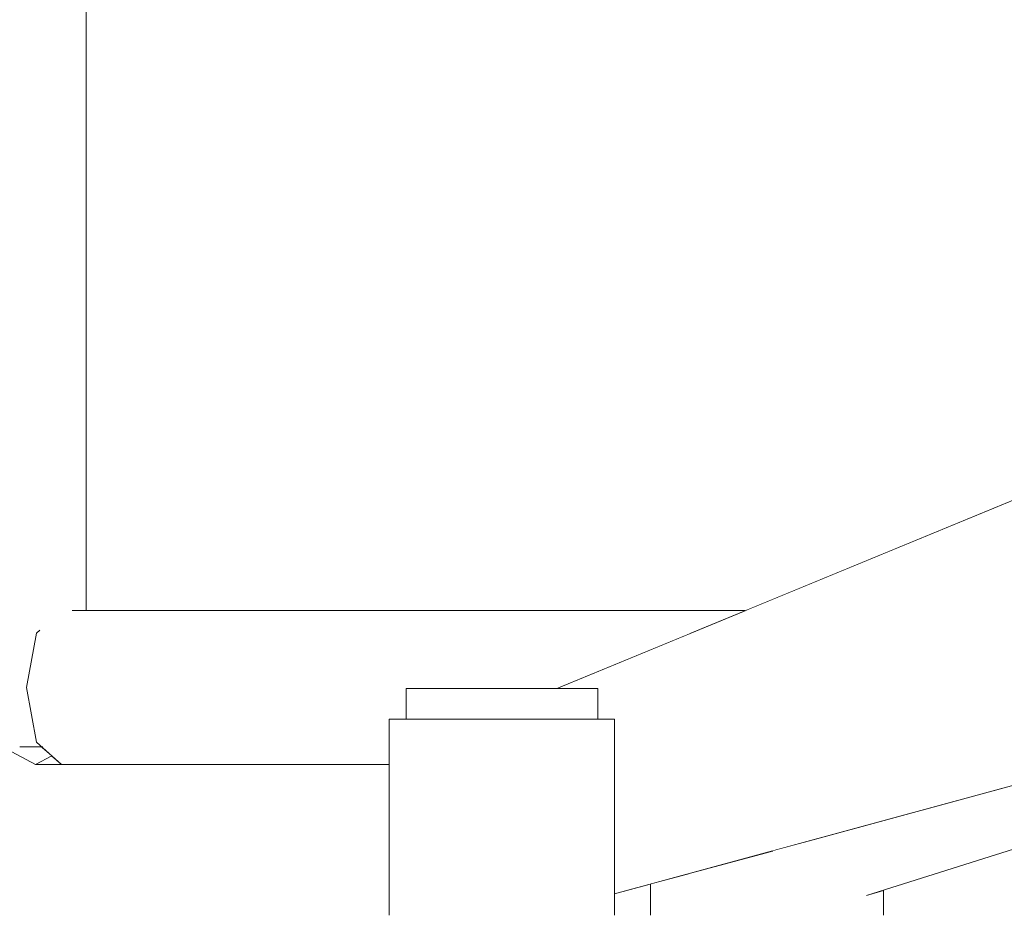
# Model space of a CAD drawing. Header units: millimetres. Extents: x -30280 to 309309, y -17460 to 4378.
# Tile 160 of 256: x 118329 to 118495, y -11335 to -11183. Entities that reach past the tile are written whole.
import ezdxf

# ---------------------------------------------------------------- set-up
doc = ezdxf.new("R2010")
doc.units = ezdxf.units.MM
doc.header["$MEASUREMENT"] = 0
doc.linetypes.add('Wipeout_Contour', pattern=[1000, 0, -1000])
doc.layers.add('P1_PLANTA PRIMERA_3_Nuevo_08_E_Envans secs', color=7, linetype='Continuous')
doc.layers.add('P1_PLANTA PRIMERA_3_Nuevo_09_EI_Mobiliari general', color=7, linetype='Continuous')
doc.layers.add('P1_PLANTA PRIMERA_3_Nuevo_09_EI_Mobiliari general_Pluma_Nº__1', color=7, linetype='Continuous', lineweight=5)

msp = doc.modelspace()

# ---------------------------------------------------------------- wipeouts: each hides what was drawn before it
at = {"color": 254, "linetype": 'Wipeout_Contour', "lineweight": 0, "ltscale": 1069816.348457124}
msp.add_wipeout([(118329.2, -11136.05), (118329.2, -11306.05), (118333.09, -11306.05), (118332.05, -11305.24), (118330.32, -11296.05), (118332.05, -11286.86), (118338.05, -11283.05), (118340.41, -11283.05), (118340.41, -11136.05)], dxfattribs=at).dxf.layer = 'P1_PLANTA PRIMERA_3_Nuevo_09_EI_Mobiliari general'
at = {"color": 254, "linetype": 'Wipeout_Contour', "lineweight": 0, "ltscale": 595610.479175}
msp.add_wipeout([(118451.16, -11283.27), (118460.98, -11280.21), (118688.39, -11187.37), (118686.95, -11187.37), (118672.73, -11191.8)], dxfattribs=at).dxf.layer = 'P1_PLANTA PRIMERA_3_Nuevo_09_EI_Mobiliari general'
at = {"color": 254, "linetype": 'Wipeout_Contour', "lineweight": 0, "ltscale": 356979.668265}
msp.add_wipeout([(118467.93, -11290.99), (118429.68, -11308.97), (118469.68, -11295.7)], dxfattribs=at).dxf.layer = 'P1_PLANTA PRIMERA_3_Nuevo_09_EI_Mobiliari general'
at = {"color": 254, "linetype": 'Wipeout_Contour', "lineweight": 0, "ltscale": 475756.31294}
msp.add_wipeout([(118396.11, -11296.17), (118396.11, -11301.35), (118406.27, -11301.35), (118406.27, -11296.17)], dxfattribs=at).dxf.layer = 'P1_PLANTA PRIMERA_3_Nuevo_09_EI_Mobiliari general'
at = {"color": 254, "linetype": 'Wipeout_Contour', "lineweight": 0, "ltscale": 356620.004293}
msp.add_wipeout([(118334.61, -11307.58), (118331.88, -11309.05), (118336.23, -11309.05)], dxfattribs=at).dxf.layer = 'P1_PLANTA PRIMERA_3_Nuevo_09_EI_Mobiliari general'

# ---------------------------------------------------------------- next in the draw order: wipeouts: each hides what was drawn before it
at = {"color": 254, "linetype": 'Wipeout_Contour', "lineweight": 0, "ltscale": 832827.464537}
msp.add_wipeout([(118421.89, -11296.17), (118426.83, -11296.17), (118426.83, -11301.35), (118429.68, -11301.35), (118429.68, -11308.97), (118467.93, -11290.99), (118460.98, -11280.21)], dxfattribs=at).dxf.layer = 'P1_PLANTA PRIMERA_3_Nuevo_09_EI_Mobiliari general'
at = {"color": 254, "linetype": 'Wipeout_Contour', "lineweight": 0, "ltscale": 475732.804788}
msp.add_wipeout([(118394.47, -11296.17), (118394.47, -11301.35), (118396.11, -11301.35), (118396.11, -11296.17)], dxfattribs=at).dxf.layer = 'P1_PLANTA PRIMERA_3_Nuevo_09_EI_Mobiliari general'
at = {"color": 254, "linetype": 'Wipeout_Contour', "lineweight": 0, "ltscale": 475810.562756}
msp.add_wipeout([(118405.5, -11301.35), (118405.5, -11334.5), (118420.47, -11334.5), (118420.47, -11301.35)], dxfattribs=at).dxf.layer = 'P1_PLANTA PRIMERA_3_Nuevo_09_EI_Mobiliari general'
at = {"color": 254, "linetype": 'Wipeout_Contour', "lineweight": 0, "ltscale": 475481.223513}
msp.add_wipeout([(118332.93, -11306.05), (118326.3, -11306.05), (118331.88, -11309.05), (118334.61, -11307.58)], dxfattribs=at).dxf.layer = 'P1_PLANTA PRIMERA_3_Nuevo_09_EI_Mobiliari general'

# ---------------------------------------------------------------- next in the draw order: wipeouts: each hides what was drawn before it
at = {"color": 254, "linetype": 'Wipeout_Contour', "lineweight": 0, "ltscale": 476382.571854}
msp.add_wipeout([(118429.68, -11309.67), (118429.68, -11330.85), (118690.84, -11259.9), (118690.84, -11218.45)], dxfattribs=at).dxf.layer = 'P1_PLANTA PRIMERA_3_Nuevo_09_EI_Mobiliari general'
at = {"color": 254, "linetype": 'Wipeout_Contour', "lineweight": 0, "ltscale": 475842.793777}
msp.add_wipeout([(118419, -11296.17), (118419, -11301.35), (118426.83, -11301.35), (118426.83, -11296.17)], dxfattribs=at).dxf.layer = 'P1_PLANTA PRIMERA_3_Nuevo_09_EI_Mobiliari general'

# ---------------------------------------------------------------- next in the draw order: wipeouts: each hides what was drawn before it
at = {"color": 254, "linetype": 'Wipeout_Contour', "lineweight": 0, "ltscale": 475901.298867}
msp.add_wipeout([(118451.16, -11283.27), (118419.92, -11296.17), (118421.89, -11296.17), (118460.98, -11280.21)], dxfattribs=at).dxf.layer = 'P1_PLANTA PRIMERA_3_Nuevo_09_EI_Mobiliari general'
at = {"color": 254, "linetype": 'Wipeout_Contour', "lineweight": 0, "ltscale": 475801.871864}
msp.add_wipeout([(118406.27, -11296.17), (118406.27, -11301.35), (118419, -11301.35), (118419, -11296.17)], dxfattribs=at).dxf.layer = 'P1_PLANTA PRIMERA_3_Nuevo_09_EI_Mobiliari general'
at = {"color": 254, "linetype": 'Wipeout_Contour', "lineweight": 0, "ltscale": 475858.705449}
msp.add_wipeout([(118420.47, -11301.35), (118420.47, -11334.5), (118429.68, -11334.5), (118429.68, -11301.35)], dxfattribs=at).dxf.layer = 'P1_PLANTA PRIMERA_3_Nuevo_09_EI_Mobiliari general'
at = {"color": 254, "linetype": 'Wipeout_Contour', "lineweight": 0, "ltscale": 714024.186029}
msp.add_wipeout([(118456.4, -11334.5), (118470.03, -11334.5), (118470.03, -11330.56), (118464.18, -11331.15), (118464.18, -11321.48), (118456.4, -11323.59)], dxfattribs=at).dxf.layer = 'P1_PLANTA PRIMERA_3_Nuevo_09_EI_Mobiliari general'

# ---------------------------------------------------------------- next in the draw order: wipeouts: each hides what was drawn before it
at = {"color": 254, "linetype": 'Wipeout_Contour', "lineweight": 0, "ltscale": 475710.776997}
msp.add_wipeout([(118332.62, -11286.33), (118442.47, -11286.86), (118451.16, -11283.27), (118338.05, -11283.05)], dxfattribs=at).dxf.layer = 'P1_PLANTA PRIMERA_3_Nuevo_09_EI_Mobiliari general'
at = {"color": 254, "linetype": 'Wipeout_Contour', "lineweight": 0, "ltscale": 475756.964846}
msp.add_wipeout([(118393.55, -11301.35), (118393.55, -11334.5), (118405.5, -11334.5), (118405.5, -11301.35)], dxfattribs=at).dxf.layer = 'P1_PLANTA PRIMERA_3_Nuevo_09_EI_Mobiliari general'
at = {"color": 254, "linetype": 'Wipeout_Contour', "lineweight": 0, "ltscale": 475959.754931}
msp.add_wipeout([(118442.18, -11327.45), (118442.18, -11334.5), (118456.4, -11334.5), (118456.4, -11323.59)], dxfattribs=at).dxf.layer = 'P1_PLANTA PRIMERA_3_Nuevo_09_EI_Mobiliari general'
at = {"color": 254, "linetype": 'Wipeout_Contour', "lineweight": 0, "ltscale": 595066.244618}
msp.add_wipeout([(118470.03, -11334.5), (118475.1, -11334.5), (118475.1, -11330.23), (118472.21, -11331.15), (118470.03, -11330.56)], dxfattribs=at).dxf.layer = 'P1_PLANTA PRIMERA_3_Nuevo_09_EI_Mobiliari general'

# ---------------------------------------------------------------- next in the draw order: wipeouts: each hides what was drawn before it
at = {"color": 254, "linetype": 'Wipeout_Contour', "lineweight": 0, "ltscale": 357193.411248}
msp.add_wipeout([(118464.18, -11321.48), (118464.18, -11331.15), (118649.94, -11271.01)], dxfattribs=at).dxf.layer = 'P1_PLANTA PRIMERA_3_Nuevo_09_EI_Mobiliari general'
at = {"color": 254, "linetype": 'Wipeout_Contour', "lineweight": 0, "ltscale": 475674.34772}
msp.add_wipeout([(118332.05, -11286.86), (118330.32, -11296.05), (118420.2, -11296.05), (118442.47, -11286.86)], dxfattribs=at).dxf.layer = 'P1_PLANTA PRIMERA_3_Nuevo_09_EI_Mobiliari general'
at = {"color": 254, "linetype": 'Wipeout_Contour', "lineweight": 0, "ltscale": 475729.308625}
msp.add_wipeout([(118391.61, -11301.35), (118391.61, -11334.5), (118393.55, -11334.5), (118393.55, -11301.35)], dxfattribs=at).dxf.layer = 'P1_PLANTA PRIMERA_3_Nuevo_09_EI_Mobiliari general'
at = {"color": 254, "linetype": 'Wipeout_Contour', "lineweight": 0, "ltscale": 475919.100594}
msp.add_wipeout([(118435.71, -11329.21), (118435.71, -11334.5), (118442.18, -11334.5), (118442.18, -11327.45)], dxfattribs=at).dxf.layer = 'P1_PLANTA PRIMERA_3_Nuevo_09_EI_Mobiliari general'

# ---------------------------------------------------------------- next in the draw order: linework, layer by layer
at = {"layer": 'P1_PLANTA PRIMERA_3_Nuevo_09_EI_Mobiliari general_Pluma_Nº__1', "color": 7, "linetype": 'Continuous', "lineweight": 5}
for p, q in [((118332.62, -11286.33), (118332.05, -11286.86)), ((118426.83, -11296.17), (118426.83, -11301.35))]:
    msp.add_line(p, q, dxfattribs=at)

# ---------------------------------------------------------------- next in the draw order: wipeouts: each hides what was drawn before it
at = {"color": 254, "linetype": 'Wipeout_Contour', "lineweight": 0, "ltscale": 1903592.92424507}
msp.add_wipeout([(118419.21, -11337.61), (118419.21, -11347.97), (118421.12, -11347.97), (118421.12, -11358.68), (118444.58, -11358.34), (118444.58, -11347.97), (118446.55, -11347.97), (118446.55, -11337.61), (118438.67, -11337.61), (118438.67, -11334.5), (118435.71, -11334.5), (118435.71, -11329.21), (118429.68, -11330.85), (118429.68, -11334.5), (118426.83, -11334.5), (118426.83, -11337.61)], dxfattribs=at).dxf.layer = 'P1_PLANTA PRIMERA_3_Nuevo_08_E_Envans secs'
at = {"color": 254, "linetype": 'Wipeout_Contour', "lineweight": 0, "ltscale": 714642.200253}
msp.add_wipeout([(118464.18, -11331.15), (118470.03, -11330.56), (118472.21, -11331.15), (118681.54, -11264.95), (118681.54, -11262.43), (118649.94, -11271.01)], dxfattribs=at).dxf.layer = 'P1_PLANTA PRIMERA_3_Nuevo_09_EI_Mobiliari general'
at = {"color": 254, "linetype": 'Wipeout_Contour', "lineweight": 0, "ltscale": 951378.172281}
msp.add_wipeout([(118420.2, -11296.05), (118330.32, -11296.05), (118332.05, -11305.24), (118391.61, -11305.24), (118391.61, -11301.35), (118394.47, -11301.35), (118394.47, -11296.17), (118419.92, -11296.17)], dxfattribs=at).dxf.layer = 'P1_PLANTA PRIMERA_3_Nuevo_09_EI_Mobiliari general'

# ---------------------------------------------------------------- next in the draw order: linework, layer by layer
at = {"layer": 'P1_PLANTA PRIMERA_3_Nuevo_09_EI_Mobiliari general_Pluma_Nº__1', "color": 7, "linetype": 'Continuous', "lineweight": 5}
for p, q in [((118332.05, -11286.86), (118330.32, -11296.05)), ((118396.11, -11296.17), (118394.47, -11296.17)), ((118394.47, -11296.17), (118394.47, -11301.35)), ((118406.27, -11296.17), (118396.11, -11296.17)), ((118419, -11296.17), (118406.27, -11296.17)), ((118426.83, -11296.17), (118419, -11296.17)), ((118393.55, -11301.35), (118391.61, -11301.35)), ((118405.5, -11301.35), (118393.55, -11301.35)), ((118420.47, -11301.35), (118405.5, -11301.35)), ((118429.68, -11301.35), (118420.47, -11301.35)), ((118429.68, -11301.35), (118429.68, -11334.5)), ((118435.71, -11329.21), (118435.71, -11334.5))]:
    msp.add_line(p, q, dxfattribs=at)

# ---------------------------------------------------------------- next in the draw order: wipeouts: each hides what was drawn before it
at = {"color": 254, "linetype": 'Wipeout_Contour', "lineweight": 0, "ltscale": 1904469.572431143}
msp.add_wipeout([(118472.15, -11337.61), (118464.27, -11337.61), (118464.27, -11347.97), (118466.24, -11347.97), (118466.24, -11368.95), (118468.84, -11370.48), (118473.4, -11386.05), (118523.71, -11386.05), (118523.71, -11376.11), (118520.6, -11376.32), (118516.29, -11375.63), (118501.81, -11323.05), (118500.38, -11322.24), (118475.1, -11330.23), (118475.1, -11334.5), (118472.15, -11334.5)], dxfattribs=at).dxf.layer = 'P1_PLANTA PRIMERA_3_Nuevo_08_E_Envans secs'
at = {"color": 254, "linetype": 'Wipeout_Contour', "lineweight": 0, "ltscale": 476446.076219}
msp.add_wipeout([(118688.39, -11187.37), (118467.93, -11290.99), (118469.68, -11295.7), (118690.84, -11218.45)], dxfattribs=at).dxf.layer = 'P1_PLANTA PRIMERA_3_Nuevo_09_EI_Mobiliari general'
at = {"color": 254, "linetype": 'Wipeout_Contour', "lineweight": 0, "ltscale": 594479.286606}
msp.add_wipeout([(118332.05, -11305.24), (118333.09, -11306.05), (118336.23, -11309.05), (118391.61, -11309.05), (118391.61, -11305.24)], dxfattribs=at).dxf.layer = 'P1_PLANTA PRIMERA_3_Nuevo_09_EI_Mobiliari general'

# ---------------------------------------------------------------- next in the draw order: linework, layer by layer
at = {"layer": 'P1_PLANTA PRIMERA_3_Nuevo_09_EI_Mobiliari general_Pluma_Nº__1', "color": 7, "linetype": 'Continuous', "lineweight": 5}
msp.add_line((118475.1, -11330.23), (118475.1, -11334.5), dxfattribs=at)

# ---------------------------------------------------------------- next in the draw order: wipeouts: each hides what was drawn before it
at = {"color": 254, "linetype": 'Wipeout_Contour', "lineweight": 0, "ltscale": 2615619.5522418}
msp.add_wipeout([(118284.54, -11375.98), (118284.54, -11386.05), (118347.38, -11386.05), (118352.7, -11370.48), (118376.89, -11358.34), (118396.53, -11358.34), (118400.18, -11360.17), (118400.18, -11347.97), (118402.08, -11347.97), (118402.08, -11337.61), (118394.47, -11337.61), (118394.47, -11334.5), (118391.61, -11334.5), (118391.61, -11309.05), (118331.88, -11309.05), (118326.3, -11306.05), (118323.05, -11306.05), (118315.44, -11309.05), (118297.19, -11309.05), (118294.9, -11315.97), (118291.9, -11373.95), (118289.16, -11375.63)], dxfattribs=at).dxf.layer = 'P1_PLANTA PRIMERA_3_Nuevo_08_E_Envans secs'
at = {"color": 254, "linetype": 'Wipeout_Contour', "lineweight": 0, "ltscale": 357216.586256}
msp.add_wipeout([(118688.39, -11187.37), (118460.98, -11280.21), (118467.93, -11290.99)], dxfattribs=at).dxf.layer = 'P1_PLANTA PRIMERA_3_Nuevo_09_EI_Mobiliari general'

# ---------------------------------------------------------------- next in the draw order: linework, layer by layer
at = {"layer": 'P1_PLANTA PRIMERA_3_Nuevo_09_EI_Mobiliari general_Pluma_Nº__1', "color": 7, "linetype": 'Continuous', "lineweight": 5}
for p, q in [((118330.32, -11296.05), (118332.05, -11305.24)), ((118391.61, -11301.35), (118391.61, -11334.5)), ((118331.88, -11309.05), (118326.3, -11306.05)), ((118333.09, -11306.05), (118329.2, -11306.05)), ((118332.05, -11305.24), (118332.62, -11305.77)), ((118332.62, -11305.77), (118336.23, -11309.05)), ((118334.61, -11307.58), (118331.88, -11309.05)), ((118336.23, -11309.05), (118331.88, -11309.05)), ((118391.61, -11309.05), (118336.23, -11309.05))]:
    msp.add_line(p, q, dxfattribs=at)

# ---------------------------------------------------------------- next in the draw order: wipeouts: each hides what was drawn before it
at = {"color": 254, "linetype": 'Wipeout_Contour', "lineweight": 0, "ltscale": 2024373.459973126}
msp.add_wipeout([(118330.24, -11136.05), (118340.41, -11136.05), (118340.41, -11283.05), (118451.69, -11283.05), (118683.48, -11187.37), (118686.36, -11187.37), (118686.36, -11174.49), (118675.74, -11173.74), (118658.78, -11168.65), (118660.19, -11127.83), (118665.84, -11122.74), (118670.03, -11122.39), (118670.43, -11110.75), (118583.68, -11078.85), (118525.79, -11078.85), (118524.93, -11076.05), (118330.24, -11076.05)], dxfattribs=at).dxf.layer = 'P1_PLANTA PRIMERA_3_Nuevo_08_E_Envans secs'

# ---------------------------------------------------------------- next in the draw order: linework, layer by layer
at = {"layer": 'P1_PLANTA PRIMERA_3_Nuevo_09_EI_Mobiliari general_Pluma_Nº__1', "color": 7, "linetype": 'Continuous', "lineweight": 5}
for p, q in [((118340.41, -11283.05), (118340.41, -11136.05)), ((118683.48, -11187.37), (118419.92, -11296.17)), ((118690.84, -11259.9), (118429.68, -11330.85)), ((118681.54, -11264.95), (118472.21, -11331.15)), ((118451.69, -11283.05), (118338.05, -11283.05))]:
    msp.add_line(p, q, dxfattribs=at)

doc.saveas('drawing.dxf')
